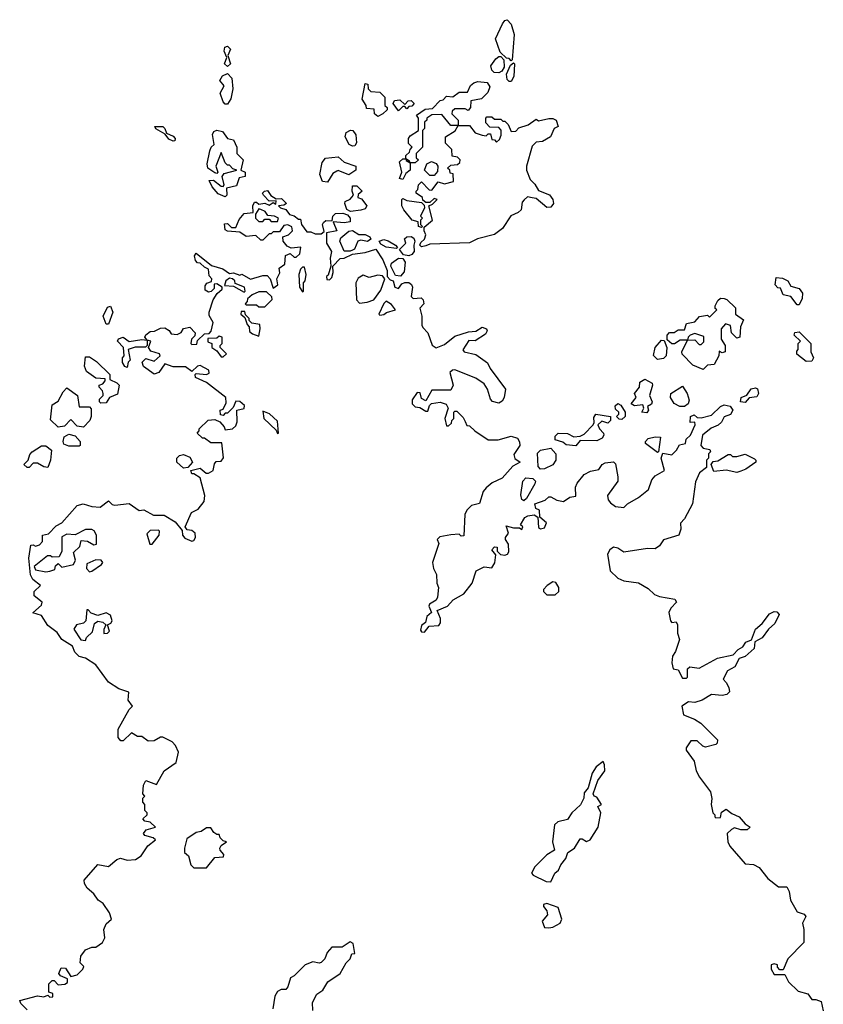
# Model space of a CAD drawing. Extents: x 2386897 to 2565480, y 579156 to 761880.
# Tile 189 of 191: x 2531400 to 2535250, y 721587 to 726307. Entities that reach past the tile are written whole.
import ezdxf

# ---------------------------------------------------------------- set-up
doc = ezdxf.new("R2010")
doc.units = 0

msp = doc.modelspace()

# ---------------------------------------------------------------- linework, layer by layer
at = {"layer": '0CON10XD'}
for points in [[(2533755, 726110), (2533745, 726120), (2533731.7, 726121.7), (2533701.7, 726151.7), (2533680, 726215), (2533712.9, 726287.1), (2533725, 726303.3), (2533735, 726306.7), (2533753.8, 726285), (2533768.8, 726235), (2533760, 726115), (2533755, 726110)], [(2532395, 726082.5), (2532381.4, 726095), (2532392.5, 726125), (2532380, 726155), (2532383.3, 726175), (2532395, 726180), (2532410, 726165), (2532397.5, 726135), (2532409.2, 726095), (2532395, 726082.5)], [(2533695, 726052.5), (2533673.8, 726053.8), (2533662.5, 726065), (2533657.5, 726085), (2533680.7, 726119.3), (2533695, 726130), (2533705, 726130), (2533720, 726115), (2533721.7, 726078.3), (2533709.3, 726060.7), (2533695, 726052.5)], [(2533755, 726010), (2533745, 726010), (2533735, 726020), (2533732.5, 726045), (2533751.7, 726088.3), (2533765, 726100), (2533770, 726095), (2533767.5, 726035), (2533755, 726010)], [(2532395, 725902.5), (2532385, 725902.5), (2532375, 725912.5), (2532360, 725955), (2532378.8, 725988.8), (2532358.8, 726015), (2532371.8, 726038.2), (2532395, 726049.4), (2532416.9, 726026.9), (2532420.8, 725975), (2532412.1, 725927.9), (2532395, 725902.5)], [(2533295, 725620), (2533270, 725620), (2533268.3, 725628.3), (2533250, 725640), (2533250, 725655), (2533268.3, 725671.7), (2533270, 725685), (2533280, 725695), (2533263, 725713), (2533263, 725737), (2533270.7, 725749.3), (2533310, 725775), (2533310, 725835), (2533301.7, 725848.3), (2533343, 725877), (2533378.3, 725881.7), (2533415, 725920), (2533428.3, 725921.7), (2533445, 725940), (2533475, 725937.5), (2533505, 725960), (2533545, 725960), (2533559.3, 725990.7), (2533576.4, 726003.6), (2533595, 726010), (2533640, 726005), (2533652.5, 725985), (2533643, 725957), (2533612.5, 725927.5), (2533561.7, 725918.3), (2533560, 725885), (2533548.3, 725871.7), (2533535, 725880), (2533485, 725880), (2533471.7, 725868.3), (2533470, 725855), (2533500, 725825), (2533500, 725800), (2533465, 725800), (2533421.7, 725851.7), (2533375, 725850), (2533350, 725835), (2533350, 725825), (2533340, 725815), (2533340, 725785), (2533330, 725775), (2533330, 725695), (2533300, 725665), (2533300, 725645), (2533310, 725635), (2533295, 725620)], [(2533115, 725843.3), (2533100, 725855), (2533098.3, 725878.3), (2533061.7, 725881.7), (2533060, 725895), (2533040, 725925), (2533055, 726000), (2533068.3, 725998.3), (2533070, 725975), (2533081.7, 725961.7), (2533125, 725960), (2533150, 725935), (2533150, 725895), (2533160, 725885), (2533160, 725875), (2533140, 725855), (2533115, 725843.3)], [(2533215, 725870), (2533190, 725905), (2533195, 725920), (2533221.7, 725921.7), (2533245, 725900), (2533261.7, 725918.3), (2533275, 725920), (2533290, 725905), (2533278.3, 725891.7), (2533265, 725890), (2533255, 725880), (2533245, 725890), (2533235, 725890), (2533215, 725870)], [(2533325, 725217.5), (2533317.5, 725225), (2533321.7, 725238.3), (2533340, 725255), (2533346.2, 725275), (2533337.5, 725295), (2533338.3, 725311.7), (2533377.5, 725345), (2533360, 725415), (2533378.3, 725421.7), (2533400, 725445), (2533385, 725450), (2533365, 725430), (2533345, 725430), (2533331.7, 725441.7), (2533330, 725455), (2533300, 725475), (2533300, 725485), (2533307, 725493), (2533310, 725515), (2533325, 725530), (2533361.7, 725491.7), (2533375, 725490), (2533405, 725530), (2533435, 725520), (2533478.3, 725531.7), (2533477, 725567), (2533461.7, 725571.7), (2533460, 725585), (2533450, 725595), (2533465, 725610), (2533497, 725613), (2533508.3, 725621.7), (2533510, 725635), (2533497, 725647), (2533471.7, 725651.7), (2533470, 725685), (2533440, 725715), (2533440, 725745), (2533486.4, 725773.6), (2533500, 725800), (2533555, 725800), (2533582.5, 725765), (2533615, 725752.5), (2533635, 725750), (2533645, 725760), (2533655, 725760), (2533661.7, 725731.7), (2533675, 725730), (2533685, 725720), (2533698.3, 725731.7), (2533707, 725753), (2533707, 725777), (2533695, 725790), (2533651.7, 725791.7), (2533633, 725813), (2533632.5, 725835), (2533638.3, 725841.7), (2533661.7, 725841.7), (2533675, 725830), (2533705, 725830), (2533715, 725820), (2533725, 725820), (2533740, 725805), (2533755, 725770), (2533777, 725773), (2533791.7, 725788.3), (2533836.7, 725803.3), (2533875, 725830), (2533885, 725822.5), (2533935, 725832.5), (2533955, 725832.5), (2533970, 725825), (2533980, 725795), (2533960, 725785), (2533943.3, 725745), (2533905, 725722.5), (2533875, 725720), (2533855, 725700), (2533827.5, 725605), (2533827.5, 725585), (2533845, 725540), (2533868.3, 725518.3), (2533885, 725487.5), (2533937.7, 725467.7), (2533953.8, 725445), (2533957.5, 725425), (2533945, 725407.5), (2533925, 725406.7), (2533875, 725450), (2533855, 725453.3), (2533833, 725457), (2533817, 725443), (2533807.5, 725432.5), (2533802.5, 725395), (2533788.3, 725381.7), (2533753.6, 725366.4), (2533712.5, 725305), (2533675, 725277.5), (2533593.6, 725256.4), (2533555, 725237.5), (2533365, 725230), (2533345, 725223.3), (2533325, 725217.5)], [(2532135, 725724.3), (2532114.5, 725734.5), (2532097.5, 725757.5), (2532052.7, 725782.7), (2532047.5, 725795), (2532086, 725795), (2532095.6, 725785), (2532102.5, 725762.5), (2532135, 725748), (2532145, 725736.7), (2532143.3, 725726.7), (2532135, 725724.3)], [(2532385, 725457.5), (2532351.4, 725471.4), (2532322, 725505), (2532307.5, 725535), (2532327.7, 725537.7), (2532365, 725508.8), (2532375, 725507.5), (2532378.8, 725515), (2532370, 725555), (2532380, 725570), (2532440, 725585), (2532421.7, 725591.7), (2532405, 725610), (2532395, 725610), (2532385, 725620), (2532365, 725670), (2532340, 725605), (2532350, 725575), (2532345, 725570), (2532335, 725572.5), (2532300.8, 725595), (2532297.5, 725615), (2532311.4, 725678.6), (2532316.7, 725695), (2532331.7, 725708.3), (2532323.3, 725756.7), (2532330, 725770), (2532345, 725777.5), (2532370.8, 725770.8), (2532395, 725737.5), (2532425, 725730), (2532440, 725695), (2532440, 725665), (2532470, 725635), (2532460, 725585), (2532480, 725575), (2532480, 725555), (2532451.7, 725548.3), (2532439.3, 725510.7), (2532391.2, 725498.8), (2532392.5, 725465), (2532385, 725457.5)], [(2532995, 725700), (2532978.8, 725708.8), (2532958.6, 725745), (2532963.6, 725766.4), (2532985, 725777.1), (2532995.7, 725775.7), (2533010.8, 725755), (2533013.8, 725716.2), (2533005, 725702.5), (2532995, 725700)], [(2532875, 725527.5), (2532850.7, 725530.7), (2532837.5, 725565), (2532848.3, 725621.7), (2532865, 725642.5), (2532925, 725650), (2532953.8, 725623.8), (2533010, 725605), (2533010, 725585), (2532976.4, 725563.6), (2532925, 725583.3), (2532919.3, 725580.7), (2532900.7, 725569.3), (2532875, 725527.5)], [(2533235, 725540), (2533220, 725545), (2533230, 725575), (2533220, 725625), (2533235, 725640), (2533250, 725640), (2533251.7, 725631.7), (2533270, 725620), (2533270, 725585), (2533250, 725570), (2533235, 725540)], [(2533385, 725560), (2533365, 725560), (2533340, 725585), (2533350, 725615), (2533373.3, 725626.7), (2533395, 725617.5), (2533402.5, 725605), (2533401.7, 725578.3), (2533385, 725560)], [(2532346.4, 724993.6), (2532370, 725015), (2532370, 725025), (2532345, 725040), (2532331.7, 725038.3), (2532331.7, 725018.3), (2532317, 725003), (2532305, 725000), (2532289.3, 725009.3), (2532289.3, 725030.7), (2532297, 725043), (2532318.3, 725051.7), (2532320, 725065), (2532308.3, 725078.3), (2532305, 725110), (2532285, 725120), (2532265, 725140), (2532251.7, 725141.7), (2532243, 725153), (2532237.5, 725175), (2532245, 725187.5), (2532318.8, 725128.8), (2532373.1, 725113.1), (2532405, 725090), (2532425, 725093.3), (2532455, 725082.5), (2532465, 725087.5), (2532505, 725062.5), (2532565, 725080.8), (2532585, 725080), (2532600, 725065), (2532615, 725020), (2532636.2, 725035), (2532632, 725065), (2532646.1, 725093.9), (2532643.3, 725115), (2532670, 725135), (2532673.1, 725176.9), (2532695, 725186.2), (2532715, 725167.5), (2532725, 725167.5), (2532742.5, 725185), (2532746.7, 725216.7), (2532701.2, 725211.2), (2532681.1, 725221.1), (2532662.5, 725245), (2532660, 725265), (2532687.5, 725275), (2532706.7, 725295), (2532703, 725313), (2532685, 725322.5), (2532665, 725320), (2532645, 725290), (2532615, 725290), (2532605, 725280), (2532595, 725280), (2532565, 725250), (2532555, 725250), (2532531.7, 725271.7), (2532485, 725267.5), (2532455, 725287.5), (2532395, 725292.5), (2532385, 725300), (2532381.7, 725328.3), (2532395, 725330), (2532415, 725310), (2532435, 725310), (2532451.7, 725348.3), (2532475, 725377.5), (2532518.3, 725381.7), (2532517.5, 725415), (2532525, 725432.5), (2532535, 725432.5), (2532545, 725422.5), (2532575, 725427.5), (2532595, 725417.5), (2532615, 725430), (2532627, 725423), (2532628.3, 725438.3), (2532595, 725437.5), (2532567.5, 725465), (2532563.3, 725475), (2532572.5, 725485), (2532587.5, 725487.5), (2532603.6, 725463.6), (2532628.3, 725448.3), (2532655, 725450), (2532677.5, 725425), (2532665, 725417.5), (2532640, 725415), (2532650, 725405), (2532675, 725397.5), (2532693.3, 725373.3), (2532715, 725366.7), (2532735, 725350), (2532745, 725350), (2532750, 725325), (2532775, 725290), (2532795, 725290), (2532815, 725280), (2532845, 725280), (2532858.3, 725291.7), (2532851.2, 725325), (2532856.2, 725335), (2532866, 725344), (2532897.5, 725342.5), (2532900, 725365), (2532912.5, 725377.5), (2532948.8, 725378.8), (2532970.7, 725370.7), (2532983.3, 725355), (2532982.5, 725337.5), (2532955, 725332.5), (2532902.5, 725337.5), (2532920, 725295), (2532870, 725285), (2532870, 725235), (2532893.3, 725195), (2532887, 725163), (2532890, 725125), (2532877.5, 725082.5), (2532870, 725075), (2532871.7, 725061.7), (2532885, 725060), (2532895, 725070), (2532902.5, 725095), (2532900, 725125), (2532935, 725162.5), (2532955, 725163.3), (2532995, 725182.5), (2533055, 725190), (2533107, 725207), (2533140, 725155), (2533160, 725105), (2533160, 725075), (2533175, 725060), (2533190, 725055), (2533197.5, 725025), (2533215, 725017.5), (2533230, 725040), (2533245, 725047.5), (2533265, 725047.5), (2533277.5, 725037.5), (2533281.2, 725025), (2533275, 724980), (2533285, 724970), (2533323, 724973), (2533333.6, 724963.6), (2533335.8, 724944.2), (2533317, 724923), (2533325.9, 724885.9), (2533327, 724843), (2533330.7, 724830.7), (2533356.1, 724806.1), (2533376.4, 724746.4), (2533395, 724733.8), (2533435, 724750), (2533485, 724790), (2533550, 724810), (2533585, 724814.2), (2533615, 724831.9), (2533635.8, 724825), (2533639.2, 724815), (2533631.1, 724798.9), (2533582.1, 724767.9), (2533551.7, 724768.3), (2533523.8, 724723.8), (2533530, 724715), (2533585, 724701.2), (2533641.2, 724661.2), (2533653.3, 724635), (2533727.5, 724535), (2533721.2, 724495), (2533711.7, 724478.3), (2533695, 724468.8), (2533665, 724476.7), (2533655, 724487.5), (2533642, 724535), (2533625, 724561.2), (2533585, 724588.8), (2533485, 724627.5), (2533473, 724627), (2533460, 724615), (2533476.7, 724555), (2533465, 724530), (2533375, 724530), (2533345, 724480), (2533325, 724490), (2533318.3, 724518.3), (2533305, 724520), (2533280, 724485), (2533280, 724465), (2533295, 724450), (2533317, 724447), (2533345, 724430), (2533355, 724430), (2533363, 724457), (2533373.3, 724466.7), (2533415, 724473.1), (2533443.6, 724463.6), (2533452.5, 724445), (2533437.5, 724395), (2533445, 724360), (2533455, 724360), (2533468.3, 724371.7), (2533470, 724385), (2533480, 724395), (2533480, 724425), (2533485, 724430), (2533495, 724430), (2533525, 724400), (2533535, 724380), (2533541.7, 724361.7), (2533555, 724360), (2533580, 724335), (2533645, 724293.3), (2533693, 724293), (2533755, 724310), (2533785, 724300), (2533795, 724282.5), (2533795.6, 724265), (2533767.7, 724222.3), (2533772.7, 724202.7), (2533797.5, 724185), (2533763, 724167), (2533711.2, 724108.8), (2533664, 724086), (2533635, 724062.5), (2533620, 724045), (2533603, 723987), (2533565, 723977.5), (2533542.5, 723955), (2533532.5, 723935), (2533528.3, 723831.7), (2533515, 723830), (2533505, 723840), (2533465, 723837.5), (2533413, 723827), (2533400, 723815), (2533407.5, 723795), (2533377.5, 723705), (2533382.5, 723675), (2533396.4, 723646.4), (2533398.8, 723605), (2533406.2, 723585), (2533402, 723538), (2533396, 723524), (2533363.3, 723505), (2533360, 723495), (2533372.5, 723465), (2533350, 723445), (2533343.6, 723416.4), (2533325, 723402.5), (2533320.7, 723380.7), (2533325, 723372.5), (2533339.3, 723370.7), (2533361.2, 723398.8), (2533408.1, 723401.9), (2533416.2, 723415), (2533416.7, 723436.7), (2533400, 723475), (2533450, 723495), (2533477.5, 723525), (2533527.5, 723555), (2533567.5, 723605), (2533587.5, 723665), (2533625, 723683.3), (2533661.7, 723678.3), (2533677, 723703), (2533681.7, 723741.7), (2533662.5, 723765), (2533675, 723780), (2533687.5, 723777.5), (2533688.3, 723758.3), (2533703, 723743), (2533725, 723740), (2533737.5, 723745), (2533744.1, 723755.9), (2533742.5, 723792.5), (2533727.5, 723815), (2533727.5, 723825), (2533742.5, 723845), (2533730, 723880), (2533765, 723870), (2533795, 723870), (2533805, 723862.5), (2533810, 723875), (2533800, 723885), (2533820.5, 723919.5), (2533835, 723928.8), (2533865, 723933.3), (2533881.7, 723921.7), (2533885, 723872.5), (2533895, 723866.2), (2533915, 723870.8), (2533923.3, 723895), (2533891.7, 723921.7), (2533890, 723955), (2533873.3, 723963.3), (2533867.5, 723985), (2533917, 724003), (2533935, 724020), (2533945, 724020), (2533973, 724003), (2534005, 723997.5), (2534035, 724017.5), (2534065, 724022.5), (2534063.3, 724065), (2534070, 724085), (2534103.6, 724126.4), (2534135, 724142.5), (2534175, 724150), (2534190, 724175), (2534205, 724182.5), (2534245, 724187.5), (2534255, 724177.5), (2534266.2, 724115), (2534266.1, 724093.9), (2534216.7, 724025), (2534220, 724005), (2534230.7, 723990.7), (2534255, 723973.3), (2534295, 723967.5), (2534312.5, 723985), (2534364.1, 724015.9), (2534412.5, 724055), (2534429.3, 724100.7), (2534445, 724120), (2534490, 724145), (2534472.5, 724205), (2534481.7, 724228.3), (2534525, 724220), (2534547.5, 724242.5), (2534560.7, 724269.3), (2534590, 724275), (2534592.5, 724295), (2534613.8, 724315), (2534636.7, 724365), (2534635, 724377.5), (2534612.5, 724375), (2534613.3, 724405), (2534631.7, 724411.7), (2534645, 724400), (2534665, 724397.5), (2534715, 724410.8), (2534758.3, 724451.7), (2534775, 724460), (2534804.4, 724454.4), (2534816, 724435), (2534805, 724413.8), (2534775, 724403.3), (2534762.5, 724377.5), (2534746.8, 724363.2), (2534712, 724348), (2534672, 724315), (2534662.5, 724265), (2534675, 724252.5), (2534706.1, 724246.1), (2534710, 724235), (2534700, 724225), (2534700, 724205), (2534690, 724195), (2534690, 724160), (2534656.7, 724135), (2534638.3, 724091.7), (2534624.1, 723985.9), (2534585.8, 723914.2), (2534566.4, 723893.6), (2534566.7, 723865), (2534557.5, 723835), (2534485, 723812.5), (2534465.9, 723784.1), (2534445, 723770), (2534408.3, 723771.7), (2534295, 723753.8), (2534265, 723773.3), (2534245, 723777.5), (2534227.5, 723765), (2534216.7, 723745), (2534228.8, 723665), (2534265, 723630), (2534295, 723616.7), (2534365, 723606.7), (2534410.5, 723580.5), (2534441.7, 723551.7), (2534465, 723541.2), (2534539.3, 723529.3), (2534547.5, 723515), (2534520, 723485), (2534510, 723465), (2534517.5, 723425), (2534525, 723417.5), (2534545, 723420), (2534551.2, 723405), (2534552, 723365), (2534560.8, 723335), (2534541.7, 723278.3), (2534527.5, 723255), (2534523.9, 723223.9), (2534530, 723195), (2534555, 723190), (2534575, 723150), (2534595, 723150), (2534600, 723155), (2534600, 723195), (2534610, 723205), (2534655, 723197.5), (2534743.6, 723246.4), (2534818.3, 723261.7), (2534842.7, 723287.3), (2534865, 723300), (2534878.1, 723321.9), (2534906.4, 723333.6), (2534925.6, 723384.4), (2534957.5, 723412.5), (2534992.2, 723457.8), (2535015, 723470), (2535027.8, 723467.8), (2535039.2, 723455), (2535017.9, 723412.1), (2534986.7, 723385), (2534956.7, 723343.3), (2534922.5, 723325), (2534918.1, 723291.9), (2534875.7, 723254.3), (2534846.2, 723245), (2534825.7, 723204.3), (2534790.8, 723185), (2534770, 723145), (2534785, 723130), (2534796.7, 723105), (2534800, 723085), (2534788.3, 723071.7), (2534765, 723067.5), (2534715, 723072.5), (2534670, 723045), (2534635, 723033.8), (2534603.8, 723036.2), (2534572.5, 723015), (2534580, 722975), (2534633.6, 722953.6), (2534662.5, 722935), (2534742.5, 722855), (2534741.7, 722838.3), (2534735, 722832.5), (2534685, 722820), (2534673.3, 722823.3)], [(2532985, 725387.5), (2532967.5, 725397.5), (2532957.5, 725425), (2532960, 725435), (2532983, 725447), (2533000, 725465), (2532992.5, 725485), (2532995, 725510), (2533015, 725510), (2533040, 725485), (2533021.7, 725468.3), (2533020, 725455), (2533038.3, 725448.3), (2533062.5, 725415), (2533055, 725400), (2533035, 725393.3), (2532985, 725387.5)], [(2533325, 725310), (2533310, 725315), (2533308.3, 725338.3), (2533280, 725345), (2533240, 725395), (2533230, 725415), (2533230, 725445), (2533235, 725450), (2533255, 725440), (2533325, 725430), (2533338.3, 725418.3), (2533340, 725405), (2533320, 725365), (2533330, 725355), (2533320, 725345), (2533320, 725325), (2533330, 725315), (2533325, 725310)], [(2532635, 725340), (2532640, 725355), (2532620, 725365), (2532588.3, 725368.3), (2532576.4, 725386.4), (2532555, 725397.5), (2532545, 725400), (2532530, 725375), (2532530, 725355), (2532545, 725340), (2532565, 725340), (2532575, 725350), (2532595, 725350), (2532605, 725340), (2532635, 725340)], [(2532983.6, 725196.4), (2532955, 725197.5), (2532933.8, 725245), (2532939.3, 725260.7), (2532977.5, 725292.5), (2532995, 725296.2), (2533025, 725276.7), (2533055, 725276.2), (2533076.7, 725265), (2533082.5, 725255), (2533067, 725243), (2533035, 725250), (2533020, 725245), (2533003.3, 725206.7), (2532995, 725202.5), (2532983.6, 725196.4)], [(2533205, 725210), (2533155, 725216.7), (2533130.7, 725230.7), (2533122.5, 725245), (2533145, 725253.3), (2533165.9, 725245.9), (2533200, 725225), (2533210, 725215), (2533205, 725210)], [(2533265, 725174), (2533238.8, 725178.8), (2533220, 725205), (2533250, 725235), (2533244, 725256), (2533255, 725266.2), (2533275, 725268), (2533288.6, 725258.6), (2533293.8, 725245), (2533287.5, 725225), (2533290, 725195), (2533279.4, 725180.6), (2533265, 725174)], [(2533225, 725077.5), (2533200.7, 725080.7), (2533177.5, 725125), (2533180.7, 725139.3), (2533215, 725163.3), (2533235, 725162.5), (2533246.2, 725145), (2533242.3, 725097.7), (2533225, 725077.5)], [(2532755, 725002.5), (2532760, 725005), (2532760, 725045), (2532767.5, 725055), (2532772.5, 725085), (2532765, 725120), (2532755, 725120), (2532745, 725110), (2532737.5, 725085), (2532740, 725025), (2532755, 725002.5)], [(2532475, 725000), (2532480, 725005), (2532477.5, 725025), (2532431.7, 725041.7), (2532430, 725055), (2532420, 725065), (2532405, 725067.5), (2532387.5, 725055), (2532381.7, 725031.7), (2532425, 725030), (2532475, 725000)], [(2533028.3, 724948.3), (2533065, 724953.3), (2533096.4, 724963.6), (2533130.7, 725009.3), (2533150, 725065), (2533138.3, 725078.3), (2533115, 725082.5), (2533075, 725070), (2533045, 725082.5), (2533021.7, 725068.3), (2533010, 725045), (2533013, 724963), (2533028.3, 724948.3)], [(2535135, 724940), (2535125, 724940), (2535095, 724980), (2535057, 724987), (2535045, 725020), (2535031.7, 725021.7), (2535020, 725035), (2535025, 725070), (2535055, 725067.5), (2535080, 725055), (2535095, 725030), (2535135, 725017.5), (2535150, 724995), (2535149.3, 724970.7), (2535135, 724940)], [(2531435, 721560), (2531405, 721590), (2531400, 721605), (2531485, 721627.5), (2531515, 721622.5), (2531535, 721630), (2531545, 721620), (2531558.3, 721621.7), (2531558.3, 721638.3), (2531540, 721645), (2531540, 721685), (2531555, 721700), (2531565, 721700), (2531585, 721680), (2531617, 721683), (2531628.3, 721691.7), (2531628.3, 721708.3), (2531595, 721722.5), (2531587.5, 721735), (2531598.3, 721761.7), (2531619.3, 721759.3), (2531645, 721720), (2531675, 721727.5), (2531702.5, 721755), (2531707, 721767), (2531690, 721785), (2531693, 721817), (2531715, 721847.5), (2531745, 721860), (2531765, 721860), (2531796.4, 721883.6), (2531807.5, 721905), (2531803.3, 721945), (2531815, 721972.5), (2531840, 721995), (2531830, 722025), (2531799.5, 722069.5), (2531776.1, 722086.1), (2531755.9, 722115.9), (2531722.7, 722142.7), (2531710, 722165), (2531708.3, 722181.7), (2531775, 722257.5), (2531825, 722247.5), (2531865, 722280), (2531883, 722287), (2531915, 722277.5), (2531955, 722280), (2531981.7, 722298.3), (2532013.6, 722346.4), (2532050, 722375), (2532040, 722385), (2532000, 722395), (2531992.5, 722405), (2532006.4, 722423.6), (2532050, 722435), (2532025, 722460), (2532000, 722465), (2531990, 722475), (2532010, 722495), (2532010, 722505), (2532000, 722515), (2532000, 722545), (2531990, 722555), (2531990, 722575), (2532000, 722585), (2531990, 722595), (2531993, 722637), (2532005, 722660), (2532055, 722640), (2532092.5, 722705), (2532150, 722745), (2532160, 722795), (2532147, 722827), (2532130, 722845), (2532085, 722867.5), (2532075, 722867.5), (2532045, 722850), (2532015, 722847.5), (2531985, 722870), (2531965, 722870), (2531935, 722887.5), (2531895, 722850), (2531885, 722850), (2531872.5, 722865), (2531872.5, 722905), (2531925, 723000), (2531940, 723015), (2531920, 723045), (2531922.5, 723082.5), (2531875, 723098.8), (2531825, 723130.8), (2531764.2, 723214.2), (2531715, 723246.2), (2531685, 723253.3), (2531663.8, 723275), (2531653, 723303), (2531602.5, 723335), (2531579.3, 723369.3), (2531535, 723402.5), (2531505, 723450), (2531463, 723463), (2531505, 723500), (2531507.5, 723515), (2531470, 723545), (2531470, 723565), (2531500, 723595), (2531463.6, 723623.6), (2531452.5, 723645), (2531444, 723725), (2531453, 723787), (2531465, 723790), (2531475, 723782.5), (2531495, 723790), (2531510, 723805), (2531510, 723835), (2531538.3, 723841.7), (2531575, 723880), (2531602.5, 723895), (2531675, 723977.5), (2531703.6, 723986.4), (2531745, 723973.3), (2531785, 723970), (2531825, 724000), (2531843, 723983), (2531855, 723980), (2531925, 723987.5), (2531973, 723953), (2531995, 723956.7), (2532041.7, 723931.7), (2532091.7, 723931.7), (2532145, 723900), (2532178.3, 723858.3), (2532180, 723835), (2532191.7, 723821.7), (2532225, 723807.5), (2532235, 723810), (2532242.5, 723825), (2532240, 723845), (2532225, 723857.5), (2532201.7, 723861.7), (2532192.5, 723875), (2532222.5, 723945), (2532255, 723960), (2532283.6, 723996.4), (2532286.7, 724025), (2532265, 724110), (2532235, 724130), (2532225, 724130), (2532220, 724145), (2532265, 724157.5), (2532293, 724133), (2532305, 724132.5), (2532327.5, 724145), (2532333, 724177), (2532341.7, 724188.3), (2532365, 724190), (2532377, 724207), (2532368.3, 724278.3), (2532315, 724277.5), (2532285, 724300), (2532275, 724300), (2532250, 724325), (2532260, 724335), (2532260, 724345), (2532303, 724387), (2532335, 724390), (2532358.3, 724378.3), (2532380, 724355), (2532385, 724340), (2532420, 724345), (2532435, 724360), (2532441.7, 724378.3), (2532440, 724435), (2532475, 724442.5), (2532476.8, 724456.8), (2532455, 724475.6), (2532435, 724477.5), (2532423, 724447), (2532395, 724420), (2532385, 724420), (2532375, 724410), (2532361.7, 724411.7), (2532360, 724435), (2532375, 724440), (2532389.3, 724470.7), (2532387.5, 724495), (2532295, 724567.5), (2532241.7, 724591.7), (2532240, 724605), (2532245, 724610), (2532295, 724606.2), (2532307.7, 724612.3), (2532306.4, 724626.4), (2532265, 724649.2), (2532252, 724645), (2532225, 724620), (2532195, 724642.5), (2532135, 724643.3), (2532095, 724657.5), (2532066.7, 724615), (2532045, 724606.7), (2531993.6, 724643.6), (2531987.5, 724665), (2532005, 724682.5), (2532045, 724670), (2532072.5, 724695), (2532070, 724705), (2532028, 724718), (2532017.5, 724735), (2532027.5, 724765), (2532010, 724770), (2532000, 724785), (2532003.6, 724796.4), (2532025, 724812.5), (2532046.4, 724813.6), (2532075, 724827.5), (2532095, 724830), (2532116.4, 724816.4), (2532125, 724800), (2532155, 724797.5), (2532173, 724807), (2532185, 724826.7), (2532215, 724833.3), (2532240, 724805), (2532238.3, 724791.7), (2532222.5, 724775), (2532220, 724755), (2532225, 724750), (2532248.3, 724751.7), (2532251.7, 724768.3), (2532285, 724800), (2532308.3, 724801.7), (2532317, 724813), (2532327.5, 724855), (2532308.3, 724888.3), (2532307.5, 724905), (2532326.4, 724963.6), (2532346.4, 724993.6)], [(2532575, 724930), (2532610, 724965), (2532608.3, 724978.3), (2532581.7, 725001.7), (2532545, 725002.5), (2532513, 724987), (2532491.7, 724968.3), (2532490, 724955), (2532480, 724945), (2532485, 724940), (2532535, 724940), (2532545, 724930), (2532575, 724930)], [(2534675, 724630), (2534625, 724650), (2534573.6, 724703.6), (2534572.5, 724715), (2534600, 724770), (2534635, 724772.5), (2534655, 724750), (2534665, 724750), (2534677, 724763), (2534678.3, 724788.3), (2534635, 724802.5), (2534612.5, 724795), (2534602.5, 724785), (2534600, 724770), (2534565, 724770), (2534537, 724753), (2534525, 724752.5), (2534501.7, 724771.7), (2534502.5, 724795), (2534513, 724807), (2534535, 724807.5), (2534555, 724820), (2534585, 724820), (2534595, 724850), (2534635, 724857.5), (2534656.1, 724883.9), (2534695, 724890), (2534705, 724880), (2534740, 724915), (2534732.5, 724922.5), (2534732.5, 724935), (2534745, 724960), (2534758.3, 724971.7), (2534775, 724970), (2534787.5, 724965), (2534830, 724925), (2534830, 724895), (2534867.5, 724867.5), (2534853.3, 724835), (2534850, 724785), (2534835, 724780), (2534810, 724805), (2534805, 724840), (2534781.7, 724848.3), (2534760, 724825), (2534760, 724775), (2534780, 724745), (2534780, 724715), (2534765, 724710), (2534751.7, 724718.3), (2534750, 724695), (2534726.4, 724653.6), (2534695, 724650), (2534675, 724630)], [(2531825, 724847.5), (2531815, 724847.5), (2531799.2, 724885), (2531821.2, 724928.8), (2531835, 724933.3), (2531845.9, 724904.1), (2531825, 724847.5)], [(2533125, 724890), (2533145, 724893.3), (2533156.9, 724903.1), (2533200, 724915), (2533181.7, 724941.7), (2533155, 724957.5), (2533143.9, 724946.1), (2533120, 724895), (2533125, 724890)], [(2532545, 724790), (2532552.5, 724825), (2532550, 724845), (2532511.7, 724851.7), (2532500, 724865), (2532500, 724875), (2532481.7, 724891.7), (2532478.3, 724908.3), (2532461.7, 724908.3), (2532460, 724895), (2532478.3, 724878.3), (2532490, 724845), (2532500, 724835), (2532501.7, 724811.7), (2532515, 724800), (2532545, 724790)], [(2531915, 724640), (2531903.6, 724643.6), (2531893, 724663), (2531892.5, 724685), (2531900, 724695), (2531897.5, 724735), (2531868.8, 724765), (2531872.7, 724777.3), (2531895, 724784), (2531923.8, 724763.8), (2531985, 724773.8), (2532010, 724770), (2532010, 724745), (2532002.5, 724737.5), (2531953.1, 724736.9), (2531920, 724725), (2531930, 724675), (2531920, 724665), (2531915, 724640)], [(2532375, 724690), (2532390, 724705), (2532360, 724735), (2532360, 724745), (2532370, 724755), (2532370, 724785), (2532355, 724790), (2532345, 724780), (2532301.7, 724778.3), (2532301.7, 724761.7), (2532320, 724755), (2532320, 724735), (2532345, 724720), (2532365, 724690), (2532375, 724690)], [(2535168.3, 724668.3), (2535123, 724703), (2535123, 724717), (2535130, 724725), (2535130, 724755), (2535140, 724765), (2535110, 724795), (2535113, 724807), (2535135, 724810), (2535190, 724755), (2535190, 724715), (2535202.5, 724685), (2535195, 724670), (2535168.3, 724668.3)], [(2534455, 724677.5), (2534436.7, 724696.7), (2534443.8, 724735), (2534475, 724770), (2534488.3, 724768.3), (2534500, 724735), (2534497.5, 724695), (2534485, 724682.5), (2534455, 724677.5)], [(2531788.3, 724468.3), (2531782.5, 724475), (2531783, 724487), (2531800, 724505), (2531800, 724515), (2531797, 724527), (2531780, 724545), (2531780, 724555), (2531798.3, 724561.7), (2531810, 724575), (2531810, 724585), (2531765, 724587.5), (2531720, 724620), (2531710.8, 724645), (2531715, 724690), (2531735, 724690), (2531767.7, 724667.7), (2531832.5, 724605), (2531831.7, 724581.7), (2531866.1, 724566.1), (2531876.7, 724555), (2531868.3, 724511.7), (2531830, 724495), (2531815, 724470), (2531788.3, 724468.3)], [(2531705, 724352.5), (2531675, 724357.5), (2531645, 724390), (2531615, 724357.5), (2531585, 724352.5), (2531548.3, 724388.3), (2531555, 724460), (2531585, 724477.5), (2531607.7, 724522.3), (2531625, 724542.5), (2531676.7, 724505), (2531685, 724450), (2531735, 724450), (2531741.7, 724441.7), (2531742.5, 724405), (2531736.7, 724385), (2531705, 724352.5)], [(2534405, 724422.5), (2534380, 724425), (2534390, 724445), (2534385, 724460), (2534345, 724456.2), (2534330, 724465), (2534353.3, 724495), (2534346.2, 724515), (2534368.8, 724545), (2534371.2, 724568.8), (2534395, 724583.3), (2534430, 724565), (2534432.5, 724555), (2534416.7, 724505), (2534430, 724475), (2534426.2, 724463.8), (2534408.3, 724451.7), (2534412.5, 724435), (2534405, 724422.5)], [(2534585, 724452.5), (2534563, 724453), (2534535, 724467.5), (2534517.5, 724495), (2534520, 724515), (2534575, 724550), (2534597.5, 724515), (2534607, 724483), (2534602.5, 724465), (2534585, 724452.5)], [(2534875, 724471.2), (2534854.1, 724474.1), (2534856.7, 724495), (2534883.8, 724506.2), (2534905, 724537.5), (2534925, 724542.5), (2534935, 724536.7), (2534940, 724515), (2534930.9, 724499.1), (2534895, 724493.3), (2534875, 724471.2)], [(2534285, 724390), (2534271.7, 724391.7), (2534260, 724405), (2534270, 724415), (2534270, 724425), (2534255, 724440), (2534252.5, 724455), (2534265, 724466.7), (2534279.3, 724459.3), (2534300, 724425), (2534300, 724405), (2534285, 724390)], [(2532635, 724323.3), (2532640, 724325), (2532635, 724382.5), (2532597.3, 724417.3), (2532565, 724430), (2532569.2, 724395), (2532629.3, 724339.3), (2532635, 724323.3)], [(2534065, 724263.3), (2534018.3, 724268.3), (2534001.7, 724281.7), (2533965, 724292.5), (2533965, 724310), (2533980, 724325), (2534025, 724322.5), (2534055, 724307.5), (2534085, 724310), (2534105, 724320), (2534147.5, 724365), (2534152.5, 724375), (2534150.7, 724399.3), (2534160, 724415), (2534230, 724405), (2534230, 724385), (2534217, 724373), (2534188.3, 724381.7), (2534170, 724365), (2534177.5, 724345), (2534196.7, 724325), (2534198.8, 724315), (2534190, 724300), (2534165, 724288), (2534085, 724290), (2534065, 724263.3)], [(2531685, 724262.5), (2531635, 724262.5), (2531611.7, 724271.7), (2531607.5, 724285), (2531613, 724307), (2531635, 724320), (2531665, 724312.5), (2531690, 724285), (2531690, 724265), (2531685, 724262.5)], [(2534455, 724232.5), (2534397.5, 724275), (2534397.5, 724285), (2534411.7, 724298.3), (2534445, 724306.7), (2534470, 724305), (2534460, 724235), (2534455, 724232.5)], [(2531535, 724160), (2531515, 724162.5), (2531485, 724180), (2531465, 724180), (2531445, 724160), (2531435, 724160), (2531420, 724175), (2531440, 724195), (2531448.3, 724221.7), (2531460, 724235), (2531505, 724263.3), (2531525, 724263.8), (2531553, 724243), (2531547.5, 724195), (2531535, 724160)], [(2532185, 724157.5), (2532152.5, 724185), (2532153.3, 724205), (2532165, 724217.5), (2532185, 724222.5), (2532215, 724210), (2532227.5, 724185), (2532205, 724160), (2532185, 724157.5)], [(2533895, 724151.2), (2533884.2, 724164.2), (2533880.7, 724229.3), (2533895, 724243.3), (2533945, 724253.3), (2533968.8, 724225), (2533968.8, 724195), (2533955, 724172.5), (2533915, 724153.3), (2533895, 724151.2)], [(2534835, 724136.2), (2534785, 724146.7), (2534725, 724140), (2534712.5, 724175), (2534721.7, 724188.3), (2534745, 724192.5), (2534795, 724222.5), (2534805, 724222.5), (2534815, 724213.3), (2534835, 724212.5), (2534875, 724223.3), (2534920.7, 724200.7), (2534927.5, 724195), (2534926.7, 724185), (2534878.3, 724151.7), (2534855, 724142.5), (2534835, 724136.2)], [(2533815, 724000), (2533805, 724006.7), (2533800.9, 724029.1), (2533810.8, 724095), (2533825, 724110.8), (2533857.8, 724107.8), (2533870.8, 724095), (2533868.7, 724081.3), (2533828.3, 724011.7), (2533815, 724000)], [(2531525, 723660), (2531545, 723662.5), (2531568.3, 723671.7), (2531571.7, 723688.3), (2531585, 723700), (2531602.5, 723682.5), (2531657.5, 723695), (2531667.5, 723715), (2531658.3, 723751.7), (2531688.3, 723781.7), (2531695, 723810), (2531725, 723807.5), (2531755, 723790), (2531768.3, 723791.7), (2531767.5, 723835), (2531756.4, 723856.4), (2531745, 723862.5), (2531715, 723862.5), (2531665, 723837.5), (2531625, 723840), (2531601.7, 723828.3), (2531601.7, 723758.3), (2531588.3, 723731.7), (2531555, 723730), (2531547, 723737), (2531533, 723737), (2531470, 723685), (2531475, 723670), (2531525, 723660)], [(2532035, 723792.5), (2532067.5, 723835), (2532070, 723855), (2532065, 723860), (2532025, 723857.5), (2532008.3, 723841.7), (2532023, 723793), (2532035, 723792.5)], [(2531735, 723660), (2531745, 723662.5), (2531792.5, 723695), (2531797.5, 723705), (2531790, 723715), (2531765, 723717.5), (2531721.7, 723698.3), (2531720, 723675), (2531735, 723660)], [(2533965, 723550), (2533982.5, 723565), (2533982.5, 723585), (2533969.3, 723609.3), (2533955, 723612.5), (2533927.5, 723595), (2533910, 723575), (2533910, 723565), (2533925, 723550), (2533965, 723550)], [(2531715, 723330), (2531720, 723345), (2531748, 723372), (2531758.6, 723411.4), (2531775, 723424), (2531798.3, 723418.3), (2531812.5, 723405), (2531803.3, 723383.3), (2531803.6, 723363.6), (2531820, 723365), (2531830, 723375), (2531820, 723405), (2531836.7, 723413.3), (2531842.5, 723425), (2531835, 723452.5), (2531815, 723462.5), (2531775, 723450), (2531741.7, 723461.7), (2531728.3, 723478.3), (2531721.7, 723478.3), (2531717.5, 723425), (2531705, 723413.3), (2531672.5, 723405), (2531660, 723385), (2531693.3, 723333.3), (2531715, 723330)], [(2534673.3, 722823.3), (2534645, 722850), (2534615, 722850), (2534593.3, 722816.7), (2534592.5, 722805), (2534631.7, 722751.7), (2534641.2, 722705), (2534656.2, 722675), (2534708.9, 722605), (2534716.4, 722573.6), (2534712.5, 722545), (2534720, 722505), (2534730, 722495), (2534730, 722485), (2534735, 722480), (2534758.3, 722481.7), (2534761.7, 722508.3), (2534785, 722522.5), (2534811.2, 722501.2), (2534846.7, 722485), (2534875, 722452.5), (2534900, 722435), (2534885, 722422.5), (2534855, 722423.3), (2534825, 722432.5), (2534810, 722425), (2534790, 722405), (2534792.5, 722365), (2534802.5, 722345), (2534875, 722260), (2534915, 722257.5), (2534943, 722243), (2534985, 722190), (2535035, 722150), (2535075, 722150), (2535087, 722127), (2535092.5, 722085), (2535125, 722030), (2535158.3, 722018.3), (2535167, 722007), (2535150, 721975), (2535156.7, 721945), (2535157, 721883), (2535080, 721805), (2535058.3, 721751.7), (2535041.7, 721751.7), (2535030, 721765), (2535030, 721775), (2535015, 721780), (2535000, 721775), (2535000, 721755), (2535015, 721730), (2535065, 721730), (2535083.6, 721693.6), (2535129.3, 721649.3), (2535176.1, 721636.1), (2535195, 721610), (2535215, 721610), (2535239.3, 721599.3), (2535250, 721555)], [(2533945, 722174.2), (2533964.3, 722215), (2533980.8, 722229.2), (2533992, 722255), (2534016, 722285), (2534026.2, 722315), (2534057.5, 722335), (2534085, 722380), (2534095, 722380), (2534115, 722366.7), (2534132.5, 722375), (2534171.2, 722435), (2534184, 722505), (2534170, 722535), (2534187.5, 722545), (2534165, 722580), (2534152.5, 722585), (2534147.5, 722595), (2534170.3, 722659.7), (2534203.8, 722705), (2534202.5, 722735), (2534195, 722750), (2534162.5, 722725), (2534143.3, 722695), (2534123.3, 722625), (2534105, 722600), (2534102.5, 722575), (2534087.3, 722542.7), (2534045.8, 722504.2), (2534025, 722472.5), (2533978.3, 722461.7), (2533963, 722447), (2533953.3, 722365), (2533962.5, 722325), (2533925, 722302.5), (2533867.5, 722245), (2533852.5, 722215), (2533860, 722205), (2533922.5, 722175), (2533945, 722174.2)], [(2532295, 722240), (2532335, 722290), (2532376.4, 722293.6), (2532377.5, 722305), (2532360, 722325), (2532358.8, 722335), (2532365, 722347.5), (2532390, 722365), (2532375, 722370), (2532360, 722385), (2532355, 722400), (2532345, 722400), (2532330.7, 722410.7), (2532315, 722432.5), (2532295, 722432.5), (2532270, 722415), (2532245, 722410), (2532200.7, 722379.3), (2532190, 722335), (2532190, 722315), (2532208.3, 722298.3), (2532220, 722255), (2532235, 722240), (2532295, 722240)], [(2533935, 721953.3), (2533955, 721956.7), (2533990, 721975), (2533996.7, 721995), (2533980, 722050), (2533925, 722070), (2533910, 722065), (2533910, 722055), (2533926.2, 722035), (2533928, 722015), (2533902.5, 721985), (2533914, 721954), (2533935, 721953.3)], [(2532803.6, 721556.4), (2532803.3, 721595), (2532823.3, 721635), (2532852.5, 721655), (2532876.1, 721693.9), (2532935.7, 721734.3), (2532963.3, 721785), (2532982.5, 721805), (2532991.7, 721828.3), (2533005, 721830), (2532997.7, 721877.7), (2532983.9, 721886.1), (2532945, 721860), (2532895, 721860), (2532873.3, 721835), (2532862.5, 721805), (2532845, 721787.5), (2532835, 721783.8), (2532805, 721790), (2532767.5, 721775), (2532715, 721722.5), (2532697, 721713), (2532685, 721670), (2532675, 721657.5), (2532653, 721657), (2532635, 721647.5), (2532622.5, 721625), (2532612.5, 721565)]]:
    msp.add_lwpolyline(points, dxfattribs=at)

doc.saveas('drawing.dxf')
